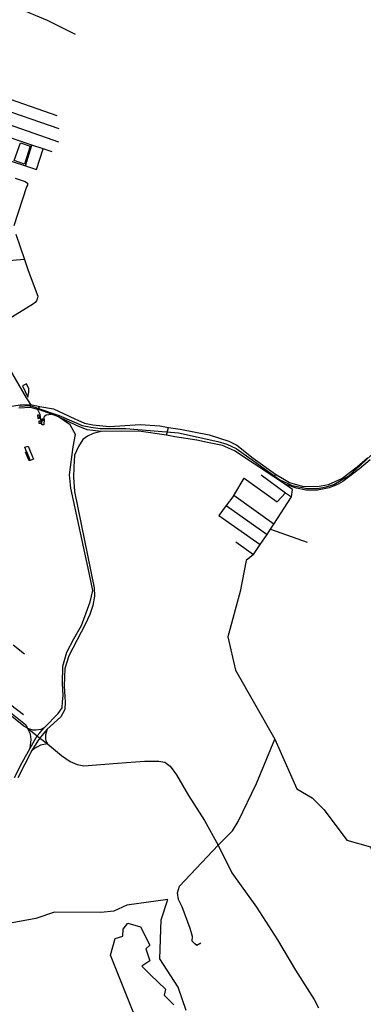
# Model space of a CAD drawing. Header units: millimetres. Extents: x 664923 to 767831, y 3118803 to 3207600.
# Tile 54 of 256: x 706294 to 707982, y 3149539 to 3154375. Entities that reach past the tile are written whole.
import ezdxf

# ---------------------------------------------------------------- set-up
doc = ezdxf.new("R2010")
doc.units = ezdxf.units.MM
for name, color, linetype in [('buildings', 5, 'Continuous'), ('parks', 8, 'Continuous'), ('railways', 4, 'Continuous'), ('roads_2', 2, 'Continuous'), ('roads_3', 3, 'Continuous')]:
    doc.layers.add(name, color=color, linetype=linetype)

msp = doc.modelspace()

# ---------------------------------------------------------------- linework, layer by layer
at = {"layer": 'buildings'}
for points in [[(706307.27, 3152576.82), (706334.62, 3152521.08), (706339.64, 3152546.02), (706339.11, 3152562.13), (706328.36, 3152587.03), (706307.27, 3152576.82)], [(706382.88, 3152433.47), (706388.63, 3152434.25), (706391.17, 3152415.79), (706385.42, 3152415), (706382.88, 3152433.47)], [(706389.79, 3152404.43), (706397.93, 3152404.63), (706398.25, 3152391.64), (706390.12, 3152391.44), (706389.79, 3152404.43)], [(706405.32, 3152414.49), (706414.56, 3152413.94), (706412.81, 3152384.35), (706403.57, 3152384.88), (706405.32, 3152414.49)], [(706320.06, 3152275.01), (706335.44, 3152281.03), (706345.14, 3152256.52), (706361.2, 3152215.94), (706345.81, 3152209.92), (706328.36, 3152253.54), (706320.06, 3152275.01)], [(706345.81, 3152209.92), (706340.08, 3152207.65), (706330.73, 3152231), (706322.62, 3152251.26), (706328.36, 3152253.54), (706345.81, 3152209.92)]]:
    msp.add_lwpolyline(points, close=True, dxfattribs=at)
at = {"layer": 'parks'}
msp.add_lwpolyline([(706297.72, 3153770.56), (706345.23, 3153754.69), (706318.45, 3153665.44), (706266.69, 3153683.33), (706297.72, 3153770.56)], close=True, dxfattribs=at)
for points in [[(707111.45, 3149508.82), (707071.6, 3149622.88), (706982.54, 3149762.36), (706989.69, 3149953.85), (706989.69, 3149953.85), (707021.94, 3150054.39), (706821.07, 3150025.57), (706756.33, 3149996.78), (706693.32, 3149989.51), (706465.9, 3149991.45), (706373.46, 3149960.06), (706221.12, 3149933.23), (706227.82, 3149998.62), (706207.1, 3149998.84), (706190.62, 3150024.75), (706146.66, 3150014.31), (706125.1, 3149994.06), (706100.29, 3149957.55), (706057.67, 3149854.29), (706045.53, 3149798.76), (706030.83, 3149655.9), (706106.02, 3149678.76), (706207.66, 3149374.92)], [(706929.66, 3149305.59), (706740.12, 3149779.58), (706763.26, 3149862.1), (706800.9, 3149874.35), (706801.77, 3149907.69), (706826.01, 3149937.08), (706886.89, 3149919.76), (706933.62, 3149829.31), (706913.54, 3149811.58), (706933.52, 3149752.54), (706894.67, 3149725.78), (706936.19, 3149683.05), (707010.61, 3149612.51), (707002.95, 3149584.56), (707050.38, 3149536.73)]]:
    msp.add_lwpolyline(points, dxfattribs=at)
at = {"layer": 'railways'}
msp.add_lwpolyline([(706292.45, 3152477.34), (706343.64, 3152479.62), (706463.55, 3152439.71), (706488.42, 3152430.97), (706560.69, 3152400.2), (706601.02, 3152382.32), (706643.96, 3152373.03), (706689.81, 3152367.01), (706815.46, 3152367.59), (707074.17, 3152346.63), (707266.76, 3152303.73), (707311.5, 3152289.43), (707357.68, 3152268.52), (707447.68, 3152205.53), (707571.65, 3152115.13), (707632.32, 3152087.61), (707696.92, 3152074.17), (707756.03, 3152072.97), (707798.51, 3152080.15), (707836.95, 3152092.39), (707873.26, 3152113.11), (707910.12, 3152134.88), (707969.38, 3152188.68), (708095.46, 3152306.38)], dxfattribs=at)
at = {"layer": 'roads_2'}
for points in [[(706243.38, 3152474.6), (706297.06, 3152482.91), (706347.1, 3152485.72), (706393.07, 3152475.05), (706459.57, 3152463.9), (706565.13, 3152414.39), (706611.88, 3152392.76), (706653.92, 3152385.06), (706734.39, 3152377.15), (706885.66, 3152386.68), (706982.85, 3152379.7), (707025.22, 3152372.6)], [(707015.6, 3152333.62), (706879.05, 3152354.04), (706694.46, 3152351.86), (706625.48, 3152361.28), (706573.44, 3152381.63), (706484.81, 3152425), (706449.57, 3152437.8), (706391.08, 3152459.06), (706381.41, 3152459.84), (706346.98, 3152469.58), (706289.17, 3152467.54)], [(706346.98, 3152469.58), (706347.1, 3152485.72)], [(706391.08, 3152459.06), (706388.63, 3152469.78), (706393.07, 3152475.05)], [(707015.6, 3152333.62), (707025.22, 3152372.6)], [(707025.22, 3152372.6), (707082.7, 3152363.19), (707223.86, 3152336.16), (707321.15, 3152304.66), (707360.34, 3152285.87), (707440.89, 3152221.76), (707549.67, 3152143.2), (707619.95, 3152102.47), (707680.96, 3152084.46), (707756.82, 3152082.43), (707810.97, 3152092.31), (707876.37, 3152121.67), (707951.3, 3152178.46), (708001.79, 3152223.68)], [(708014.58, 3152213.04), (707963.59, 3152169.63), (707881.88, 3152107.21), (707857.64, 3152093.83), (707814.11, 3152075.25), (707757.19, 3152063.54), (707701.56, 3152064.79), (707654.32, 3152074.38), (707596.72, 3152092.98), (707541.56, 3152129.58), (707348.66, 3152257.57), (707289.55, 3152283.14), (707216.99, 3152298.7), (707163.8, 3152310.35), (707056.64, 3152326.88), (707015.6, 3152333.62)], [(707549.67, 3152143.2), (707541.56, 3152129.58)]]:
    msp.add_lwpolyline(points, dxfattribs=at)
at = {"layer": 'roads_3'}
for points in [[(705070.08, 3155177.13), (705080.53, 3155172.85), (705088.62, 3155168.97), (705102.05, 3155162.52), (705129.98, 3155127.76), (705184.78, 3155058.41), (705287.97, 3154924.85), (705305.64, 3154905.83), (705563.06, 3154792.4), (705570.09, 3154790.78), (705773.79, 3154720.65), (705867.82, 3154671.35), (705923.36, 3154619.54), (706019.94, 3154554.08), (706108.4, 3154512.77), (706280.67, 3154435.58), (706429.39, 3154373.4), (706565.97, 3154303.39)], [(706180.28, 3154007.2), (706475.92, 3153905.29)], [(706161.82, 3153952.63), (706486.51, 3153840.72)], [(706143.3, 3153895.27), (706485.56, 3153774.91)], [(706453.89, 3153725.27), (706410.17, 3153740.11), (706353.56, 3153759.01), (706238.44, 3153797.72)], [(706322.59, 3153656.98), (706353.56, 3153759.01)], [(706204.39, 3153696.86), (706257.95, 3153678.95), (706322.59, 3153656.98), (706376.66, 3153639.3)], [(706376.66, 3153639.3), (706410.17, 3153740.11)], [(706272.26, 3153596.34), (706320.79, 3153579.62), (706332.11, 3153571.74), (706333.28, 3153562.66), (706328.36, 3153553.47), (706265.67, 3153362.32)], [(706274.52, 3153321.02), (706317.61, 3153196.77), (706334.46, 3153148.19), (706379.31, 3153024.62), (706383.5, 3153017.62), (706379.67, 3153004.41), (706376.8, 3152994.25), (706370.85, 3152986.06), (706361.83, 3152978.83), (706145.63, 3152847.64)], [(706317.61, 3153196.77), (706141.88, 3153182.2)], [(706191.11, 3152746.33), (706325.44, 3152518.37), (706333.27, 3152507.3), (706336.23, 3152502.71), (706347.1, 3152485.72)], [(706381.41, 3152459.84), (706392.76, 3152437.21), (706395.85, 3152409.35), (706403.51, 3152407.91), (706411.57, 3152406.38), (706416.39, 3152427.6), (706424.13, 3152433.59), (706449.57, 3152437.8)], [(706268.85, 3150652.18), (706306.9, 3150726.23), (706345.48, 3150797.18), (706373.46, 3150846.93), (706380.61, 3150857.65), (706392.85, 3150872.93), (706416.39, 3150899), (706483.18, 3150967.04), (706502.58, 3150995.12), (706505.2, 3151024.4), (706507.19, 3151055.38), (706503.65, 3151113.03), (706505.48, 3151200.06), (706525.31, 3151268.15), (706560.31, 3151334), (706596.99, 3151399.06), (706621.11, 3151462.21), (706640.53, 3151515.73), (706653.12, 3151571.35), (706635.91, 3151657.66), (706544.65, 3152073.62), (706538.69, 3152140.22), (706556.26, 3152276.41), (706567.56, 3152338.49), (706541.58, 3152385.32), (706484.81, 3152425)], [(706694.46, 3152351.86), (706654.95, 3152342.49), (706626.77, 3152329.26), (706604.02, 3152313.1), (706583.18, 3152279.37), (706564.13, 3152235.38), (706559.25, 3152177.68), (706557.99, 3152127.32), (706563.51, 3152057.07), (706659.22, 3151584.93), (706661.79, 3151544.42), (706653.31, 3151497.92), (706638.26, 3151453.41), (706614.92, 3151404.54), (706535.71, 3151250.41), (706515.81, 3151189.03), (706512.16, 3151103.54), (706517.55, 3151024.99), (706516.35, 3150986.94), (706496.11, 3150950.99), (706429.35, 3150890.82), (706402.41, 3150859.08), (706392.93, 3150846.75), (706382.91, 3150833.52), (706354.31, 3150785.49), (706285.12, 3150651.21)], [(707345.69, 3152038.59), (707396.32, 3152123.12), (707558.1, 3152007.2), (707599.36, 3152051.43)], [(707479.28, 3152138.8), (707599.36, 3152051.43), (707629.48, 3152031.1)], [(707356.41, 3151811.28), (707442.45, 3151747.56), (707475.27, 3151796.87), (707508.75, 3151847.19), (707526.25, 3151873.49), (707541.56, 3151896.52), (707629.48, 3152031.1), (707633.45, 3152067.17), (707596.72, 3152092.98)], [(706332.22, 3150894.46), (706314.87, 3150904.65), (706142.09, 3151042.41), (706089, 3151084.48), (706031.2, 3151138.9), (705973.71, 3151203.92), (705913.85, 3151280.23), (705834.84, 3151380.42), (705778.28, 3151448.04), (705733.71, 3151490.59), (705328.52, 3151815.84), (705248.96, 3151876.48), (705209.9, 3151903.24), (705156.13, 3151935.56), (705072.23, 3151982.52), (705028.46, 3152006.79), (704995.74, 3152014.53)], [(705033.57, 3152014.15), (705077.67, 3151988.71), (705161.07, 3151941.99), (705215.83, 3151908.96), (705255.61, 3151882.69), (705333.72, 3151821.29), (705739.14, 3151497.03), (705783.95, 3151454.96), (705841.93, 3151389.06), (705921.85, 3151287.59), (705980.8, 3151212.57), (706038.3, 3151147.55), (706096.1, 3151093.12), (706149.18, 3151051.06), (706321.96, 3150913.3), (706332.22, 3150894.46)], [(707541.56, 3151896.52), (707345.69, 3152038.59), (707308.62, 3151988.87), (707271.77, 3151939.43), (707475.27, 3151796.87)], [(707308.62, 3151988.87), (707508.75, 3151847.19)], [(707526.25, 3151873.49), (707706.22, 3151808.25)], [(705351.35, 3151853.59), (705404.79, 3151810.56), (705624.33, 3151633.77), (705740.21, 3151545.47), (705790.51, 3151503.72), (705894.52, 3151369.04), (706036.87, 3151183.44), (706110.75, 3151114.84), (706312.07, 3150962.46)], [(707442.45, 3151747.56), (707406.37, 3151718.11), (707377.09, 3151567.05), (707317.12, 3151344.34), (707354.48, 3151180.22), (707547.13, 3150840.67), (707655.69, 3150596.67), (707730.46, 3150552.81), (707788.67, 3150494.46), (707900.62, 3150345.03), (708017.23, 3150312.79), (708051.79, 3150213.02), (708070.69, 3150133.19), (708072.69, 3150124.73), (708085.99, 3149943.43), (708093.4, 3149762.04)], [(706318.03, 3151258.65), (706262.82, 3151303.7)], [(706332.22, 3150894.46), (706357.86, 3150886.88), (706374.29, 3150887.58), (706400.33, 3150890.9), (706416.39, 3150899)], [(706345.48, 3150797.18), (706349.89, 3150839.64), (706347.82, 3150866.18), (706332.22, 3150894.46)], [(706332.22, 3150894.46), (706371.38, 3150864.67), (706380.61, 3150857.65), (706392.93, 3150846.75), (706402.64, 3150839.3), (706430.85, 3150817.65)], [(706429.35, 3150890.82), (706423.82, 3150874.55), (706421.57, 3150862.04), (706421.07, 3150843.63), (706424.23, 3150827.94), (706430.85, 3150817.65)], [(706430.85, 3150817.65), (706395.73, 3150811.23), (706367.7, 3150795.75), (706354.31, 3150785.49)], [(706430.85, 3150817.65), (706499.73, 3150761.65), (706542.47, 3150730.78), (706577.09, 3150716.23), (706608.52, 3150710.35), (706774.64, 3150723.37), (706907.14, 3150733.69), (706976.92, 3150732.57), (707006.5, 3150727.94), (707033.52, 3150708.78), (707064.41, 3150666.63), (707123.62, 3150564.74), (707202.09, 3150441.12), (707269.09, 3150321.31), (707336.61, 3150184.99), (707457.62, 3150015.29), (707560.92, 3149855.97), (707647.95, 3149707.21), (707740.02, 3149562.46), (707760.8, 3149521.81)], [(707183.09, 3149838.57), (707163.27, 3149827.68), (707154.17, 3149836.18), (707141.47, 3149849.08), (707142.94, 3149872.53), (707131.89, 3149911.68), (707092.02, 3150018.45), (707086.93, 3150027.84), (707073.31, 3150053.55), (707068.52, 3150086.94), (707079.73, 3150118.92), (707269.09, 3150321.31), (707338.98, 3150390.33), (707367.59, 3150436.84), (707457.63, 3150623.28), (707547.13, 3150840.67)]]:
    msp.add_lwpolyline(points, dxfattribs=at)

doc.saveas('drawing.dxf')
